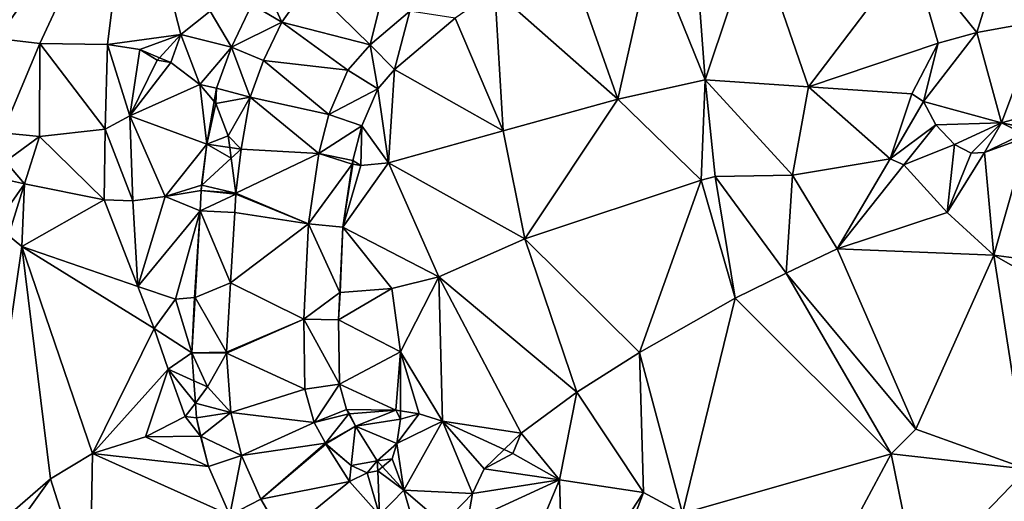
# Model space of a CAD drawing. Header units: inches. Extents: x 92348 to 92626, y 1600225 to 1600387.
# Tile 12 of 35: x 92406 to 92450, y 1600296 to 1600318. Entities that reach past the tile are written whole.
import ezdxf

# ---------------------------------------------------------------- set-up
doc = ezdxf.new("R2010")
doc.units = ezdxf.units.IN
doc.header["$MEASUREMENT"] = 0
doc.layers.add('Terreng_ortofoto', color=10, linetype='Continuous')

msp = doc.modelspace()

# ---------------------------------------------------------------- linework, layer by layer
at = {"layer": 'Terreng_ortofoto'}
for points in [[(92403.033, 1600327.943, 115), (92404.862, 1600317.171, 114.57), (92410.888, 1600325.818, 115)], [(92404.862, 1600317.171, 114.57), (92406.758, 1600316.947, 114.52), (92410.888, 1600325.818, 115)], [(92409.789, 1600316.906, 114.22), (92410.888, 1600325.818, 115), (92406.758, 1600316.947, 114.52)], [(92409.789, 1600316.906, 114.22), (92413.061, 1600317.342, 114), (92410.888, 1600325.818, 115)], [(92414.376, 1600318.392, 114), (92410.888, 1600325.818, 115), (92413.061, 1600317.342, 114)], [(92450.171, 1600322.344, 113.795), (92445.727, 1600321.068, 113.836), (92448.641, 1600317.437, 113.374)], [(92450.171, 1600322.344, 113.795), (92448.641, 1600317.437, 113.374), (92451.453, 1600317.939, 113.458)], [(92438.725, 1600321.964, 114), (92436.058, 1600321.316, 114), (92436.508, 1600315.322, 113)], [(92438.725, 1600321.964, 114), (92436.508, 1600315.322, 113), (92441.129, 1600315.008, 113)], [(92445.727, 1600321.068, 113.836), (92438.725, 1600321.964, 114), (92441.129, 1600315.008, 113)], [(92430.682, 1600319.901, 114), (92432.605, 1600314.453, 113), (92434.125, 1600321.221, 114)], [(92434.125, 1600321.221, 114), (92432.605, 1600314.453, 113), (92436.508, 1600315.322, 113)], [(92436.058, 1600321.316, 114), (92434.125, 1600321.221, 114), (92436.508, 1600315.322, 113)], [(92445.727, 1600321.068, 113.836), (92441.129, 1600315.008, 113), (92446.922, 1600316.958, 113.38)], [(92448.641, 1600317.437, 113.374), (92445.727, 1600321.068, 113.836), (92446.922, 1600316.958, 113.38)], [(92421.526, 1600316.891, 113.9), (92422.31, 1600320.025, 114.24), (92418.777, 1600319.597, 114.05)], [(92421.526, 1600316.891, 113.9), (92423.297, 1600318.387, 114.21), (92422.31, 1600320.025, 114.24)], [(92427.096, 1600319.315, 114), (92432.605, 1600314.453, 113), (92430.682, 1600319.901, 114)], [(92417.577, 1600317.894, 113.84), (92416.84, 1600319.539, 114), (92416.235, 1600318.681, 113.936)], [(92418.777, 1600319.597, 114.05), (92416.84, 1600319.539, 114), (92417.577, 1600317.894, 113.84)], [(92421.526, 1600316.891, 113.9), (92418.777, 1600319.597, 114.05), (92417.577, 1600317.894, 113.84)], [(92427.096, 1600319.315, 114), (92425.332, 1600318.077, 113.906), (92427.474, 1600313.037, 113)], [(92427.096, 1600319.315, 114), (92427.474, 1600313.037, 113), (92432.605, 1600314.453, 113)], [(92414.376, 1600318.392, 114), (92413.061, 1600317.342, 114), (92415.327, 1600316.786, 113.758)], [(92414.376, 1600318.392, 114), (92415.327, 1600316.786, 113.758), (92416.235, 1600318.681, 113.936)], [(92417.577, 1600317.894, 113.84), (92416.235, 1600318.681, 113.936), (92415.327, 1600316.786, 113.758)], [(92421.526, 1600316.891, 113.9), (92422.618, 1600315.784, 113.669), (92423.297, 1600318.387, 114.21)], [(92425.332, 1600318.077, 113.906), (92423.297, 1600318.387, 114.21), (92422.618, 1600315.784, 113.669)], [(92425.332, 1600318.077, 113.906), (92422.618, 1600315.784, 113.669), (92427.474, 1600313.037, 113)], [(92451.453, 1600317.939, 113.458), (92448.641, 1600317.437, 113.374), (92449.746, 1600313.407, 113.2)], [(92451.453, 1600317.939, 113.458), (92449.746, 1600313.407, 113.2), (92452.55, 1600314.171, 113.169)], [(92417.577, 1600317.894, 113.84), (92415.327, 1600316.786, 113.758), (92416.756, 1600316.182, 113.61)], [(92417.577, 1600317.894, 113.84), (92416.756, 1600316.182, 113.61), (92420.538, 1600315.754, 113.65)], [(92421.526, 1600316.891, 113.9), (92417.577, 1600317.894, 113.84), (92420.538, 1600315.754, 113.65)], [(92404.862, 1600317.171, 114.57), (92405.093, 1600312.955, 114), (92406.758, 1600316.947, 114.52)], [(92409.789, 1600316.906, 114.22), (92411.234, 1600316.672, 114.07), (92413.061, 1600317.342, 114)], [(92412.105, 1600316.306, 113.944), (92413.061, 1600317.342, 114), (92411.234, 1600316.672, 114.07)], [(92412.105, 1600316.306, 113.944), (92412.621, 1600316.089, 113.87), (92413.061, 1600317.342, 114)], [(92412.621, 1600316.089, 113.87), (92413.919, 1600315.108, 113.58), (92413.061, 1600317.342, 114)], [(92415.327, 1600316.786, 113.758), (92413.061, 1600317.342, 114), (92413.919, 1600315.108, 113.58)], [(92448.641, 1600317.437, 113.374), (92446.922, 1600316.958, 113.38), (92446.271, 1600314.353, 113)], [(92448.641, 1600317.437, 113.374), (92446.271, 1600314.353, 113), (92449.746, 1600313.407, 113.2)], [(92406.758, 1600316.947, 114.52), (92405.093, 1600312.955, 114), (92406.741, 1600312.797, 114)], [(92406.758, 1600316.947, 114.52), (92406.741, 1600312.797, 114), (92409.68, 1600313.118, 114)], [(92409.789, 1600316.906, 114.22), (92406.758, 1600316.947, 114.52), (92409.68, 1600313.118, 114)], [(92409.789, 1600316.906, 114.22), (92409.68, 1600313.118, 114), (92410.785, 1600313.713, 114)], [(92409.789, 1600316.906, 114.22), (92410.785, 1600313.713, 114), (92411.234, 1600316.672, 114.07)], [(92412.004, 1600316.196, 114), (92411.234, 1600316.672, 114.07), (92410.785, 1600313.713, 114)], [(92412.004, 1600316.196, 114), (92412.105, 1600316.306, 113.944), (92411.234, 1600316.672, 114.07)], [(92415.327, 1600316.786, 113.758), (92413.919, 1600315.108, 113.58), (92414.654, 1600314.955, 113.535)], [(92415.327, 1600316.786, 113.758), (92414.654, 1600314.955, 113.535), (92416.158, 1600314.555, 113.38)], [(92415.327, 1600316.786, 113.758), (92416.158, 1600314.555, 113.38), (92416.756, 1600316.182, 113.61)], [(92421.526, 1600316.891, 113.9), (92420.538, 1600315.754, 113.65), (92421.866, 1600314.919, 113.498)], [(92421.526, 1600316.891, 113.9), (92421.866, 1600314.919, 113.498), (92422.618, 1600315.784, 113.669)], [(92446.922, 1600316.958, 113.38), (92441.129, 1600315.008, 113), (92445.749, 1600314.695, 113)], [(92446.922, 1600316.958, 113.38), (92445.749, 1600314.695, 113), (92446.271, 1600314.353, 113)], [(92412.004, 1600316.196, 114), (92410.785, 1600313.713, 114), (92412.621, 1600316.089, 113.87)], [(92412.004, 1600316.196, 114), (92412.621, 1600316.089, 113.87), (92412.105, 1600316.306, 113.944)], [(92419.682, 1600313.773, 113.27), (92416.756, 1600316.182, 113.61), (92416.158, 1600314.555, 113.38)], [(92420.538, 1600315.754, 113.65), (92416.756, 1600316.182, 113.61), (92419.682, 1600313.773, 113.27)], [(92412.621, 1600316.089, 113.87), (92410.785, 1600313.713, 114), (92413.919, 1600315.108, 113.58)], [(92421.866, 1600314.919, 113.498), (92420.538, 1600315.754, 113.65), (92419.682, 1600313.773, 113.27)], [(92422.618, 1600315.784, 113.669), (92421.866, 1600314.919, 113.498), (92422.343, 1600311.621, 113)], [(92422.618, 1600315.784, 113.669), (92422.343, 1600311.621, 113), (92427.474, 1600313.037, 113)], [(92436.508, 1600315.322, 113), (92432.605, 1600314.453, 113), (92436.323, 1600310.844, 112)], [(92436.508, 1600315.322, 113), (92436.323, 1600310.844, 112), (92436.957, 1600311.009, 112)], [(92441.129, 1600315.008, 113), (92436.508, 1600315.322, 113), (92440.411, 1600311.058, 112)], [(92436.508, 1600315.322, 113), (92436.957, 1600311.009, 112), (92440.411, 1600311.058, 112)], [(92414.228, 1600312.444, 113.194), (92413.919, 1600315.108, 113.58), (92410.785, 1600313.713, 114)], [(92414.228, 1600312.444, 113.194), (92414.552, 1600314.354, 113.473), (92413.919, 1600315.108, 113.58)], [(92414.654, 1600314.955, 113.535), (92413.919, 1600315.108, 113.58), (92414.552, 1600314.354, 113.473)], [(92414.654, 1600314.955, 113.535), (92414.552, 1600314.354, 113.473), (92414.63, 1600314.261, 113.46)], [(92416.158, 1600314.555, 113.38), (92414.654, 1600314.955, 113.535), (92414.63, 1600314.261, 113.46)], [(92421.866, 1600314.919, 113.498), (92419.682, 1600313.773, 113.27), (92421.152, 1600313.268, 113.241)], [(92422.343, 1600311.621, 113), (92421.866, 1600314.919, 113.498), (92421.152, 1600313.268, 113.241)], [(92441.129, 1600315.008, 113), (92440.411, 1600311.058, 112), (92444.771, 1600311.786, 112)], [(92441.129, 1600315.008, 113), (92444.771, 1600311.786, 112), (92445.749, 1600314.695, 113)], [(92415.187, 1600312.827, 113.25), (92416.158, 1600314.555, 113.38), (92414.63, 1600314.261, 113.46)], [(92415.187, 1600312.827, 113.25), (92415.763, 1600312.223, 113.03), (92416.158, 1600314.555, 113.38)], [(92419.231, 1600312.032, 112.92), (92416.158, 1600314.555, 113.38), (92415.763, 1600312.223, 113.03)], [(92419.682, 1600313.773, 113.27), (92416.158, 1600314.555, 113.38), (92419.231, 1600312.032, 112.92)], [(92427.474, 1600313.037, 113), (92428.437, 1600308.216, 112), (92432.605, 1600314.453, 113)], [(92436.323, 1600310.844, 112), (92432.605, 1600314.453, 113), (92428.437, 1600308.216, 112)], [(92446.271, 1600314.353, 113), (92445.749, 1600314.695, 113), (92444.771, 1600311.786, 112)], [(92414.228, 1600312.444, 113.194), (92414.63, 1600314.261, 113.46), (92414.552, 1600314.354, 113.473)], [(92415.187, 1600312.827, 113.25), (92414.63, 1600314.261, 113.46), (92414.228, 1600312.444, 113.194)], [(92446.271, 1600314.353, 113), (92444.771, 1600311.786, 112), (92446.818, 1600313.319, 113)], [(92449.746, 1600313.407, 113.2), (92446.271, 1600314.353, 113), (92446.818, 1600313.319, 113)], [(92449.746, 1600313.407, 113.2), (92451.329, 1600313.085, 113.177), (92452.55, 1600314.171, 113.169)], [(92410.926, 1600309.917, 113), (92410.785, 1600313.713, 114), (92409.68, 1600313.118, 114)], [(92414.228, 1600312.444, 113.194), (92410.785, 1600313.713, 114), (92412.361, 1600310.104, 113)], [(92412.361, 1600310.104, 113), (92410.785, 1600313.713, 114), (92410.926, 1600309.917, 113)], [(92421.152, 1600313.268, 113.241), (92419.682, 1600313.773, 113.27), (92419.231, 1600312.032, 112.92)], [(92409.636, 1600309.967, 113), (92409.68, 1600313.118, 114), (92406.741, 1600312.797, 114)], [(92409.636, 1600309.967, 113), (92410.926, 1600309.917, 113), (92409.68, 1600313.118, 114)], [(92420.752, 1600311.723, 113.026), (92421.152, 1600313.268, 113.241), (92419.231, 1600312.032, 112.92)], [(92420.752, 1600311.723, 113.026), (92421.119, 1600311.499, 113), (92421.152, 1600313.268, 113.241)], [(92422.343, 1600311.621, 113), (92421.152, 1600313.268, 113.241), (92421.119, 1600311.499, 113)], [(92445.385, 1600311.532, 112), (92446.818, 1600313.319, 113), (92444.771, 1600311.786, 112)], [(92445.385, 1600311.532, 112), (92447.647, 1600312.429, 113), (92446.818, 1600313.319, 113)], [(92449.746, 1600313.407, 113.2), (92446.818, 1600313.319, 113), (92447.647, 1600312.429, 113)], [(92449.746, 1600313.407, 113.2), (92447.647, 1600312.429, 113), (92448.389, 1600312.052, 113)], [(92449.746, 1600313.407, 113.2), (92448.389, 1600312.052, 113), (92448.99, 1600312.078, 113)], [(92449.746, 1600313.407, 113.2), (92448.99, 1600312.078, 113), (92450.73, 1600312.909, 113.2)], [(92449.746, 1600313.407, 113.2), (92450.73, 1600312.909, 113.2), (92451.304, 1600313.077, 113.178)], [(92449.746, 1600313.407, 113.2), (92451.304, 1600313.077, 113.178), (92451.329, 1600313.085, 113.177)], [(92405.233, 1600311.671, 113), (92406.741, 1600312.797, 114), (92405.093, 1600312.955, 114)], [(92405.233, 1600311.671, 113), (92406.081, 1600310.681, 113), (92406.741, 1600312.797, 114)], [(92409.636, 1600309.967, 113), (92406.741, 1600312.797, 114), (92406.081, 1600310.681, 113)], [(92415.187, 1600312.827, 113.25), (92414.228, 1600312.444, 113.194), (92415.256, 1600312.296, 113.143)], [(92415.187, 1600312.827, 113.25), (92415.256, 1600312.296, 113.143), (92415.763, 1600312.223, 113.03)], [(92427.474, 1600313.037, 113), (92422.343, 1600311.621, 113), (92428.437, 1600308.216, 112)], [(92450.918, 1600312.773, 113), (92450.73, 1600312.909, 113.2), (92448.99, 1600312.078, 113)], [(92450.918, 1600312.773, 113), (92448.99, 1600312.078, 113), (92449.413, 1600307.495, 112)], [(92450.918, 1600312.773, 113), (92449.413, 1600307.495, 112), (92456.785, 1600306.512, 112)], [(92414.228, 1600312.444, 113.194), (92412.361, 1600310.104, 113), (92413.992, 1600310.615, 112.996)], [(92414.228, 1600312.444, 113.194), (92413.992, 1600310.615, 112.996), (92414.011, 1600310.62, 113)], [(92414.228, 1600312.444, 113.194), (92414.011, 1600310.62, 113), (92415.319, 1600311.817, 113.046)], [(92415.256, 1600312.296, 113.143), (92414.228, 1600312.444, 113.194), (92415.319, 1600311.817, 113.046)], [(92415.256, 1600312.296, 113.143), (92415.319, 1600311.817, 113.046), (92415.763, 1600312.223, 113.03)], [(92415.763, 1600312.223, 113.03), (92415.319, 1600311.817, 113.046), (92415.528, 1600310.257, 112.73)], [(92419.231, 1600312.032, 112.92), (92415.763, 1600312.223, 113.03), (92415.528, 1600310.257, 112.73)], [(92447.316, 1600309.395, 112), (92447.647, 1600312.429, 113), (92445.385, 1600311.532, 112)], [(92447.316, 1600309.395, 112), (92448.389, 1600312.052, 113), (92447.647, 1600312.429, 113)], [(92414.011, 1600310.62, 113), (92415.523, 1600310.257, 112.73), (92415.319, 1600311.817, 113.046)], [(92415.523, 1600310.257, 112.73), (92415.528, 1600310.257, 112.73), (92415.319, 1600311.817, 113.046)], [(92418.767, 1600308.891, 112.43), (92419.231, 1600312.032, 112.92), (92415.528, 1600310.257, 112.73)], [(92418.767, 1600308.891, 112.43), (92420.727, 1600311.555, 113), (92419.231, 1600312.032, 112.92)], [(92420.727, 1600311.555, 113), (92420.752, 1600311.723, 113.026), (92419.231, 1600312.032, 112.92)], [(92444.771, 1600311.786, 112), (92440.411, 1600311.058, 112), (92442.398, 1600307.778, 111.5)], [(92445.385, 1600311.532, 112), (92444.771, 1600311.786, 112), (92442.398, 1600307.778, 111.5)], [(92449.413, 1600307.495, 112), (92448.99, 1600312.078, 113), (92447.316, 1600309.395, 112)], [(92448.99, 1600312.078, 113), (92448.389, 1600312.052, 113), (92447.316, 1600309.395, 112)], [(92405.233, 1600311.671, 113), (92404.448, 1600311.029, 112), (92406.081, 1600310.681, 113)], [(92420.312, 1600308.741, 112.396), (92420.727, 1600311.555, 113), (92418.767, 1600308.891, 112.43)], [(92424.595, 1600306.515, 112), (92422.343, 1600311.621, 113), (92420.312, 1600308.741, 112.396)], [(92422.343, 1600311.621, 113), (92421.119, 1600311.499, 113), (92420.312, 1600308.741, 112.396)], [(92420.312, 1600308.741, 112.396), (92420.747, 1600311.552, 113), (92420.727, 1600311.555, 113)], [(92420.312, 1600308.741, 112.396), (92421.119, 1600311.499, 113), (92420.747, 1600311.552, 113)], [(92420.727, 1600311.555, 113), (92420.747, 1600311.552, 113), (92420.752, 1600311.723, 113.026)], [(92420.752, 1600311.723, 113.026), (92420.747, 1600311.552, 113), (92421.119, 1600311.499, 113)], [(92424.595, 1600306.515, 112), (92428.437, 1600308.216, 112), (92422.343, 1600311.621, 113)], [(92447.316, 1600309.395, 112), (92445.385, 1600311.532, 112), (92442.398, 1600307.778, 111.5)], [(92406.081, 1600310.681, 113), (92404.448, 1600311.029, 112), (92404.932, 1600309.057, 112)], [(92437.841, 1600305.573, 111.44), (92436.957, 1600311.009, 112), (92436.323, 1600310.844, 112)], [(92440.128, 1600306.68, 111.47), (92440.411, 1600311.058, 112), (92436.957, 1600311.009, 112)], [(92437.841, 1600305.573, 111.44), (92440.128, 1600306.68, 111.47), (92436.957, 1600311.009, 112)], [(92440.128, 1600306.68, 111.47), (92442.398, 1600307.778, 111.5), (92440.411, 1600311.058, 112)], [(92406.081, 1600310.681, 113), (92404.932, 1600309.057, 112), (92405.356, 1600308.366, 112)], [(92405.955, 1600307.872, 112), (92406.081, 1600310.681, 113), (92405.356, 1600308.366, 112)], [(92409.636, 1600309.967, 113), (92406.081, 1600310.681, 113), (92405.955, 1600307.872, 112)], [(92413.981, 1600310.375, 112.95), (92413.992, 1600310.615, 112.996), (92412.361, 1600310.104, 113)], [(92414.011, 1600310.62, 113), (92413.992, 1600310.615, 112.996), (92413.981, 1600310.375, 112.95)], [(92414.011, 1600310.62, 113), (92413.981, 1600310.375, 112.95), (92415.523, 1600310.257, 112.73)], [(92433.571, 1600303.141, 111.38), (92436.323, 1600310.844, 112), (92428.437, 1600308.216, 112)], [(92437.841, 1600305.573, 111.44), (92436.323, 1600310.844, 112), (92433.571, 1600303.141, 111.38)], [(92411.145, 1600306.095, 112), (92412.361, 1600310.104, 113), (92410.926, 1600309.917, 113)], [(92413.928, 1600309.47, 112.727), (92412.361, 1600310.104, 113), (92411.145, 1600306.095, 112)], [(92413.928, 1600309.47, 112.727), (92413.981, 1600310.375, 112.95), (92412.361, 1600310.104, 113)], [(92413.928, 1600309.47, 112.727), (92415.525, 1600310.217, 112.73), (92413.981, 1600310.375, 112.95)], [(92413.928, 1600309.47, 112.727), (92415.476, 1600309.388, 112.66), (92415.525, 1600310.217, 112.73)], [(92415.525, 1600310.217, 112.73), (92415.523, 1600310.257, 112.73), (92413.981, 1600310.375, 112.95)], [(92418.767, 1600308.891, 112.43), (92415.525, 1600310.217, 112.73), (92415.476, 1600309.388, 112.66)], [(92415.525, 1600310.217, 112.73), (92415.526, 1600310.234, 112.734), (92415.523, 1600310.257, 112.73)], [(92415.523, 1600310.257, 112.73), (92415.526, 1600310.234, 112.734), (92415.528, 1600310.257, 112.73)], [(92415.525, 1600310.217, 112.73), (92415.528, 1600310.257, 112.73), (92415.526, 1600310.234, 112.734)], [(92418.767, 1600308.891, 112.43), (92415.528, 1600310.257, 112.73), (92415.525, 1600310.217, 112.73)], [(92409.636, 1600309.967, 113), (92405.955, 1600307.872, 112), (92411.145, 1600306.095, 112)], [(92409.636, 1600309.967, 113), (92411.145, 1600306.095, 112), (92410.926, 1600309.917, 113)], [(92412.824, 1600305.52, 112), (92413.928, 1600309.47, 112.727), (92411.145, 1600306.095, 112)], [(92412.824, 1600305.52, 112), (92413.682, 1600305.602, 112), (92413.928, 1600309.47, 112.727)], [(92413.702, 1600305.604, 112), (92413.928, 1600309.47, 112.727), (92413.682, 1600305.602, 112)], [(92413.702, 1600305.604, 112), (92415.293, 1600306.26, 112.07), (92413.928, 1600309.47, 112.727)], [(92413.928, 1600309.47, 112.727), (92415.293, 1600306.26, 112.07), (92415.476, 1600309.388, 112.66)], [(92418.767, 1600308.891, 112.43), (92415.476, 1600309.388, 112.66), (92415.293, 1600306.26, 112.07)], [(92449.413, 1600307.495, 112), (92447.316, 1600309.395, 112), (92442.398, 1600307.778, 111.5)], [(92418.567, 1600304.623, 111.69), (92418.767, 1600308.891, 112.43), (92415.293, 1600306.26, 112.07)], [(92418.567, 1600304.623, 111.69), (92420.175, 1600305.826, 112), (92418.767, 1600308.891, 112.43)], [(92420.175, 1600305.826, 112), (92420.312, 1600308.741, 112.396), (92418.767, 1600308.891, 112.43)], [(92420.195, 1600305.827, 112), (92420.312, 1600308.741, 112.396), (92420.175, 1600305.826, 112)], [(92420.195, 1600305.827, 112), (92422.492, 1600306.004, 112), (92420.312, 1600308.741, 112.396)], [(92424.595, 1600306.515, 112), (92420.312, 1600308.741, 112.396), (92422.492, 1600306.004, 112)], [(92404.046, 1600294.739, 111), (92405.955, 1600307.872, 112), (92405.356, 1600308.366, 112)], [(92404.046, 1600294.739, 111), (92407.243, 1600297.496, 111), (92405.955, 1600307.872, 112)], [(92409.121, 1600298.632, 111), (92411.879, 1600304.21, 111.46), (92405.955, 1600307.872, 112)], [(92409.121, 1600298.632, 111), (92405.955, 1600307.872, 112), (92407.243, 1600297.496, 111)], [(92411.879, 1600304.21, 111.46), (92411.145, 1600306.095, 112), (92405.955, 1600307.872, 112)], [(92430.768, 1600301.375, 111.2), (92428.437, 1600308.216, 112), (92424.595, 1600306.515, 112)], [(92430.768, 1600301.375, 111.2), (92433.571, 1600303.141, 111.38), (92428.437, 1600308.216, 112)], [(92445.919, 1600299.712, 111), (92442.398, 1600307.778, 111.5), (92440.128, 1600306.68, 111.47)], [(92445.919, 1600299.712, 111), (92449.413, 1600307.495, 112), (92442.398, 1600307.778, 111.5)], [(92450.9, 1600297.934, 111), (92449.413, 1600307.495, 112), (92445.919, 1600299.712, 111)], [(92450.9, 1600297.934, 111), (92457.423, 1600302.934, 111.654), (92449.413, 1600307.495, 112)], [(92457.423, 1600302.934, 111.654), (92456.785, 1600306.512, 112), (92449.413, 1600307.495, 112)], [(92422.886, 1600303.171, 111.46), (92424.595, 1600306.515, 112), (92422.492, 1600306.004, 112)], [(92424.764, 1600300.077, 111), (92424.595, 1600306.515, 112), (92422.886, 1600303.171, 111.46)], [(92428.284, 1600299.542, 111.04), (92430.768, 1600301.375, 111.2), (92424.595, 1600306.515, 112)], [(92428.284, 1600299.542, 111.04), (92424.595, 1600306.515, 112), (92424.764, 1600300.077, 111)], [(92444.823, 1600298.617, 111), (92440.128, 1600306.68, 111.47), (92437.841, 1600305.573, 111.44)], [(92445.919, 1600299.712, 111), (92440.128, 1600306.68, 111.47), (92444.823, 1600298.617, 111)], [(92412.824, 1600305.52, 112), (92411.145, 1600306.095, 112), (92411.879, 1600304.21, 111.46)], [(92415.111, 1600303.153, 111.48), (92415.293, 1600306.26, 112.07), (92413.702, 1600305.604, 112)], [(92418.567, 1600304.623, 111.69), (92415.293, 1600306.26, 112.07), (92415.111, 1600303.153, 111.48)], [(92412.824, 1600305.52, 112), (92413.557, 1600303.124, 111.455), (92413.682, 1600305.602, 112)], [(92415.111, 1600303.153, 111.48), (92413.702, 1600305.604, 112), (92413.557, 1600303.124, 111.455)], [(92413.557, 1600303.124, 111.455), (92413.702, 1600305.604, 112), (92413.682, 1600305.602, 112)], [(92420.118, 1600304.598, 111.733), (92420.175, 1600305.826, 112), (92418.567, 1600304.623, 111.69)], [(92420.195, 1600305.827, 112), (92420.118, 1600304.598, 111.733), (92422.492, 1600306.004, 112)], [(92420.118, 1600304.598, 111.733), (92422.886, 1600303.171, 111.46), (92422.492, 1600306.004, 112)], [(92420.195, 1600305.827, 112), (92420.175, 1600305.826, 112), (92420.118, 1600304.598, 111.733)], [(92412.824, 1600305.52, 112), (92411.879, 1600304.21, 111.46), (92413.557, 1600303.124, 111.455)], [(92437.841, 1600305.573, 111.44), (92433.571, 1600303.141, 111.38), (92435.494, 1600295.954, 111)], [(92444.823, 1600298.617, 111), (92437.841, 1600305.573, 111.44), (92435.494, 1600295.954, 111)], [(92418.567, 1600304.623, 111.69), (92415.111, 1600303.153, 111.48), (92415.111, 1600303.113, 111.48)], [(92418.567, 1600304.623, 111.69), (92415.111, 1600303.113, 111.48), (92418.614, 1600301.51, 111.15)], [(92420.118, 1600304.598, 111.733), (92418.567, 1600304.623, 111.69), (92420.161, 1600301.733, 111.194)], [(92420.161, 1600301.733, 111.194), (92418.567, 1600304.623, 111.69), (92418.614, 1600301.51, 111.15)], [(92420.118, 1600304.598, 111.733), (92420.161, 1600301.733, 111.194), (92422.886, 1600303.171, 111.46)], [(92409.121, 1600298.632, 111), (92412.501, 1600302.393, 111.32), (92411.879, 1600304.21, 111.46)], [(92413.557, 1600303.124, 111.455), (92411.879, 1600304.21, 111.46), (92412.501, 1600302.393, 111.32)], [(92413.557, 1600303.124, 111.455), (92412.501, 1600302.393, 111.32), (92413.645, 1600301.88, 111.255)], [(92415.111, 1600303.153, 111.48), (92413.557, 1600303.124, 111.455), (92415.1, 1600303.115, 111.48)], [(92415.1, 1600303.115, 111.48), (92413.557, 1600303.124, 111.455), (92414.263, 1600301.602, 111.21)], [(92413.557, 1600303.124, 111.455), (92413.645, 1600301.88, 111.255), (92414.263, 1600301.602, 111.21)], [(92415.111, 1600303.113, 111.48), (92415.1, 1600303.115, 111.48), (92414.263, 1600301.602, 111.21)], [(92415.298, 1600300.466, 111.1), (92415.111, 1600303.113, 111.48), (92414.263, 1600301.602, 111.21)], [(92415.111, 1600303.153, 111.48), (92415.1, 1600303.115, 111.48), (92415.111, 1600303.113, 111.48)], [(92418.614, 1600301.51, 111.15), (92415.111, 1600303.113, 111.48), (92415.298, 1600300.466, 111.1)], [(92422.675, 1600300.566, 111), (92422.886, 1600303.171, 111.46), (92420.161, 1600301.733, 111.194)], [(92422.675, 1600300.566, 111), (92422.885, 1600300.533, 111.056), (92422.886, 1600303.171, 111.46)], [(92423.721, 1600300.402, 111), (92422.886, 1600303.171, 111.46), (92422.885, 1600300.533, 111.056)], [(92424.764, 1600300.077, 111), (92422.886, 1600303.171, 111.46), (92423.721, 1600300.402, 111)], [(92430.768, 1600301.375, 111.2), (92433.755, 1600296.885, 111), (92433.571, 1600303.141, 111.38)], [(92435.494, 1600295.954, 111), (92433.571, 1600303.141, 111.38), (92433.755, 1600296.885, 111)], [(92409.121, 1600298.632, 111), (92411.479, 1600299.368, 111), (92412.501, 1600302.393, 111.32)], [(92413.262, 1600300.284, 111), (92412.501, 1600302.393, 111.32), (92411.479, 1600299.368, 111)], [(92413.262, 1600300.284, 111), (92413.715, 1600300.88, 111.095), (92412.501, 1600302.393, 111.32)], [(92412.501, 1600302.393, 111.32), (92413.715, 1600300.88, 111.095), (92413.645, 1600301.88, 111.255)], [(92413.645, 1600301.88, 111.255), (92413.715, 1600300.88, 111.095), (92414.263, 1600301.602, 111.21)], [(92420.161, 1600301.733, 111.194), (92418.614, 1600301.51, 111.15), (92419.029, 1600300.019, 110.94)], [(92420.161, 1600301.733, 111.194), (92419.029, 1600300.019, 110.94), (92420.477, 1600300.599, 111.031)], [(92422.675, 1600300.566, 111), (92420.161, 1600301.733, 111.194), (92420.477, 1600300.599, 111.031)], [(92415.298, 1600300.466, 111.1), (92414.263, 1600301.602, 111.21), (92413.715, 1600300.88, 111.095)], [(92419.029, 1600300.019, 110.94), (92418.614, 1600301.51, 111.15), (92415.298, 1600300.466, 111.1)], [(92428.284, 1600299.542, 111.04), (92429.986, 1600297.453, 111), (92430.768, 1600301.375, 111.2)], [(92430.768, 1600301.375, 111.2), (92429.986, 1600297.453, 111), (92433.755, 1600296.885, 111)], [(92413.761, 1600300.224, 111.049), (92413.715, 1600300.88, 111.095), (92413.262, 1600300.284, 111)], [(92413.761, 1600300.224, 111.049), (92415.298, 1600300.466, 111.1), (92413.715, 1600300.88, 111.095)], [(92413.761, 1600300.224, 111.049), (92413.966, 1600299.397, 111), (92415.298, 1600300.466, 111.1)], [(92415.298, 1600300.466, 111.1), (92413.966, 1600299.397, 111), (92415.773, 1600298.545, 110.87)], [(92419.029, 1600300.019, 110.94), (92415.298, 1600300.466, 111.1), (92415.773, 1600298.545, 110.87)], [(92420.477, 1600300.599, 111.031), (92419.029, 1600300.019, 110.94), (92420.58, 1600300.405, 111)], [(92420.58, 1600300.405, 111), (92419.029, 1600300.019, 110.94), (92419.528, 1600299.085, 110.83)], [(92420.879, 1600299.844, 110.918), (92420.58, 1600300.405, 111), (92419.528, 1600299.085, 110.83)], [(92420.6, 1600300.407, 111), (92420.477, 1600300.599, 111.031), (92420.58, 1600300.405, 111)], [(92420.6, 1600300.407, 111), (92422.675, 1600300.566, 111), (92420.477, 1600300.599, 111.031)], [(92420.6, 1600300.407, 111), (92420.58, 1600300.405, 111), (92420.879, 1600299.844, 110.918)], [(92420.6, 1600300.407, 111), (92420.879, 1600299.844, 110.918), (92422.675, 1600300.566, 111)], [(92422.675, 1600300.566, 111), (92420.879, 1600299.844, 110.918), (92422.885, 1600300.169, 111)], [(92422.675, 1600300.566, 111), (92422.885, 1600300.169, 111), (92422.885, 1600300.533, 111.056)], [(92424.764, 1600300.077, 111), (92423.721, 1600300.402, 111), (92422.72, 1600299.082, 110.85)], [(92423.721, 1600300.402, 111), (92422.885, 1600300.169, 111), (92422.72, 1600299.082, 110.85)], [(92423.721, 1600300.402, 111), (92422.885, 1600300.533, 111.056), (92422.885, 1600300.169, 111)], [(92413.262, 1600300.284, 111), (92411.479, 1600299.368, 111), (92413.946, 1600299.397, 111)], [(92413.761, 1600300.224, 111.049), (92413.262, 1600300.284, 111), (92413.946, 1600299.397, 111)], [(92413.761, 1600300.224, 111.049), (92413.946, 1600299.397, 111), (92413.966, 1600299.397, 111)], [(92419.029, 1600300.019, 110.94), (92415.773, 1600298.545, 110.87), (92419.528, 1600299.085, 110.83)], [(92422.72, 1600299.082, 110.85), (92422.885, 1600300.169, 111), (92420.879, 1600299.844, 110.918)], [(92424.764, 1600300.077, 111), (92422.72, 1600299.082, 110.85), (92423.028, 1600296.99, 110.554)], [(92424.764, 1600300.077, 111), (92423.028, 1600296.99, 110.554), (92426.099, 1600296.842, 110.64)], [(92428.284, 1600299.542, 111.04), (92424.764, 1600300.077, 111), (92427.517, 1600298.805, 111)], [(92424.764, 1600300.077, 111), (92426.099, 1600296.842, 110.64), (92426.626, 1600297.95, 110.84)], [(92424.764, 1600300.077, 111), (92426.626, 1600297.95, 110.84), (92427.517, 1600298.805, 111)], [(92420.879, 1600299.844, 110.918), (92419.528, 1600299.085, 110.83), (92419.552, 1600299.054, 110.83)], [(92420.879, 1600299.844, 110.918), (92419.552, 1600299.054, 110.83), (92420.675, 1600298.089, 110.62)], [(92420.879, 1600299.844, 110.918), (92420.675, 1600298.089, 110.62), (92421.84, 1600298.308, 110.749)], [(92422.72, 1600299.082, 110.85), (92420.879, 1600299.844, 110.918), (92421.84, 1600298.308, 110.749)], [(92428.284, 1600299.542, 111.04), (92427.517, 1600298.805, 111), (92427.912, 1600298.623, 111)], [(92428.284, 1600299.542, 111.04), (92427.912, 1600298.623, 111), (92429.986, 1600297.453, 111)], [(92450.9, 1600297.934, 111), (92445.919, 1600299.712, 111), (92444.823, 1600298.617, 111)], [(92409.121, 1600298.632, 111), (92414.301, 1600298.043, 110.868), (92411.479, 1600299.368, 111)], [(92413.946, 1600299.397, 111), (92411.479, 1600299.368, 111), (92414.301, 1600298.043, 110.868)], [(92413.966, 1600299.397, 111), (92413.946, 1600299.397, 111), (92414.301, 1600298.043, 110.868)], [(92413.966, 1600299.397, 111), (92414.301, 1600298.043, 110.868), (92415.773, 1600298.545, 110.87)], [(92419.528, 1600299.085, 110.83), (92415.773, 1600298.545, 110.87), (92416.638, 1600296.583, 110.6)], [(92419.548, 1600299.05, 110.83), (92419.528, 1600299.085, 110.83), (92416.638, 1600296.583, 110.6)], [(92420.598, 1600297.371, 110.54), (92419.548, 1600299.05, 110.83), (92416.638, 1600296.583, 110.6)], [(92419.548, 1600299.05, 110.83), (92419.539, 1600299.066, 110.828), (92419.528, 1600299.085, 110.83)], [(92419.528, 1600299.085, 110.83), (92419.539, 1600299.066, 110.828), (92419.552, 1600299.054, 110.83)], [(92419.548, 1600299.05, 110.83), (92419.552, 1600299.054, 110.83), (92419.539, 1600299.066, 110.828)], [(92420.675, 1600298.089, 110.62), (92419.552, 1600299.054, 110.83), (92419.548, 1600299.05, 110.83)], [(92420.675, 1600298.089, 110.62), (92419.548, 1600299.05, 110.83), (92420.598, 1600297.371, 110.54)], [(92422.72, 1600299.082, 110.85), (92421.84, 1600298.308, 110.749), (92422.514, 1600298.396, 110.79)], [(92422.72, 1600299.082, 110.85), (92422.514, 1600298.396, 110.79), (92423.028, 1600296.99, 110.554)], [(92408.997, 1600291.967, 110.61), (92409.121, 1600298.632, 111), (92407.243, 1600297.496, 111)], [(92408.997, 1600291.967, 110.61), (92415.257, 1600295.873, 110.613), (92409.121, 1600298.632, 111)], [(92409.121, 1600298.632, 111), (92415.257, 1600295.873, 110.613), (92414.301, 1600298.043, 110.868)], [(92427.912, 1600298.623, 111), (92427.517, 1600298.805, 111), (92426.626, 1600297.95, 110.84)], [(92429.986, 1600297.453, 111), (92427.912, 1600298.623, 111), (92426.626, 1600297.95, 110.84)], [(92444.823, 1600298.617, 111), (92435.494, 1600295.954, 111), (92443.494, 1600296.147, 111)], [(92445.998, 1600292.836, 110), (92444.823, 1600298.617, 111), (92443.494, 1600296.147, 111)], [(92445.998, 1600292.836, 110), (92450.9, 1600297.934, 111), (92444.823, 1600298.617, 111)], [(92415.257, 1600295.873, 110.613), (92415.773, 1600298.545, 110.87), (92414.301, 1600298.043, 110.868)], [(92415.257, 1600295.873, 110.613), (92416.638, 1600296.583, 110.6), (92415.773, 1600298.545, 110.87)], [(92420.675, 1600298.089, 110.62), (92421.398, 1600297.762, 110.65), (92421.84, 1600298.308, 110.749)], [(92421.87, 1600297.851, 110.7), (92421.84, 1600298.308, 110.749), (92421.398, 1600297.762, 110.65)], [(92422.087, 1600298.034, 110.73), (92422.514, 1600298.396, 110.79), (92421.84, 1600298.308, 110.749)], [(92422.087, 1600298.034, 110.73), (92421.84, 1600298.308, 110.749), (92421.87, 1600297.851, 110.7)], [(92422.087, 1600298.034, 110.73), (92423.028, 1600296.99, 110.554), (92422.514, 1600298.396, 110.79)], [(92420.675, 1600298.089, 110.62), (92420.598, 1600297.371, 110.54), (92421.398, 1600297.762, 110.65)], [(92421.944, 1600295.878, 110.4), (92421.398, 1600297.762, 110.65), (92420.598, 1600297.371, 110.54)], [(92421.87, 1600297.851, 110.7), (92421.398, 1600297.762, 110.65), (92421.944, 1600295.878, 110.4)], [(92422.087, 1600298.034, 110.73), (92421.87, 1600297.851, 110.7), (92423.028, 1600296.99, 110.554)], [(92423.028, 1600296.99, 110.554), (92421.87, 1600297.851, 110.7), (92421.944, 1600295.878, 110.4)], [(92429.986, 1600297.453, 111), (92426.626, 1600297.95, 110.84), (92426.099, 1600296.842, 110.64)], [(92451.12, 1600291.946, 110), (92450.9, 1600297.934, 111), (92445.998, 1600292.836, 110)], [(92404.046, 1600294.739, 111), (92404.802, 1600294.098, 110.86), (92407.243, 1600297.496, 111)], [(92408.997, 1600291.967, 110.61), (92407.243, 1600297.496, 111), (92404.802, 1600294.098, 110.86)], [(92417.61, 1600294.939, 110.41), (92420.598, 1600297.371, 110.54), (92416.638, 1600296.583, 110.6)], [(92417.61, 1600294.939, 110.41), (92421.944, 1600295.878, 110.4), (92420.598, 1600297.371, 110.54)], [(92428.111, 1600292.972, 110.239), (92429.986, 1600297.453, 111), (92425.879, 1600295.556, 110.44)], [(92425.879, 1600295.556, 110.44), (92429.986, 1600297.453, 111), (92426.099, 1600296.842, 110.64)], [(92430.167, 1600291.417, 110.151), (92429.986, 1600297.453, 111), (92428.111, 1600292.972, 110.239)], [(92430.167, 1600291.417, 110.151), (92433.755, 1600296.885, 111), (92429.986, 1600297.453, 111)], [(92423.818, 1600294.274, 110.26), (92423.028, 1600296.99, 110.554), (92421.944, 1600295.878, 110.4)], [(92424.79, 1600295.482, 110.406), (92423.028, 1600296.99, 110.554), (92423.818, 1600294.274, 110.26)], [(92424.79, 1600295.482, 110.406), (92426.099, 1600296.842, 110.64), (92423.028, 1600296.99, 110.554)], [(92425.879, 1600295.556, 110.44), (92426.099, 1600296.842, 110.64), (92424.79, 1600295.482, 110.406)], [(92430.167, 1600291.417, 110.151), (92431.349, 1600290.589, 110.075), (92433.755, 1600296.885, 111)], [(92431.349, 1600290.589, 110.075), (92435.494, 1600295.954, 111), (92433.755, 1600296.885, 111)], [(92417.61, 1600294.939, 110.41), (92416.638, 1600296.583, 110.6), (92415.257, 1600295.873, 110.613)]]:
    msp.add_3dface(points, dxfattribs=at)

doc.saveas('drawing.dxf')
